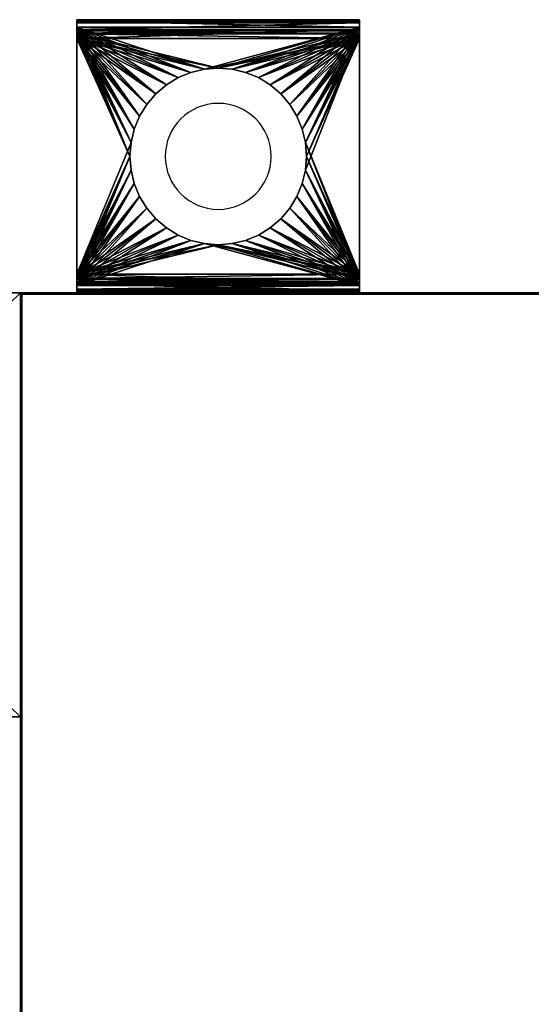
# Model space of a CAD drawing. Extents: x -4.8 to 55.9, y -3 to 25.9.
# Tile 4 of 256: x 0 to 3.6, y 19 to 25.9. Entities that reach past the tile are written whole.
import ezdxf

# ---------------------------------------------------------------- set-up
doc = ezdxf.new("R2010")
doc.units = 0

# ---------------------------------------------------------------- blocks, each defined once
blk = doc.blocks.new('Box-4e3b317a-3061-406a-aae6-c0d175d7398e')
at = {"color": 253, "linetype": 'Continuous', "true_color": 0xa0a0a0, "transparency": 33554687}
mesh = blk.add_polyface(dxfattribs=at)
corners = [(0, 23.99), (38.4, 23.99), (38.4, 24), (0, 24), (0, 23.99, 21), (38.4, 23.99, 21), (38.4, 24, 21), (0, 24, 21)]
mesh.append_faces([[corners[k] for k in face] for face in [(0, 1, 2, 3), (4, 5, 6, 7), (0, 1, 5, 4), (1, 2, 6, 5), (2, 3, 7, 6), (3, 0, 4, 7)]], dxfattribs={"color": 253})
blk = doc.blocks.new('Box-4b1aa97c-1943-42fe-a990-83e08f8499d9')
at = {"color": 253, "linetype": 'Continuous', "true_color": 0xa0a0a0, "transparency": 33554687}
mesh = blk.add_polyface(dxfattribs=at)
corners = [(0, 0), (54, 0), (54, 24), (0, 24), (0, 0, 0.01), (54, 0, 0.01), (54, 24, 0.01), (0, 24, 0.01)]
mesh.append_faces([[corners[k] for k in face] for face in [(0, 1, 2, 3), (4, 5, 6, 7), (0, 1, 5, 4), (1, 2, 6, 5), (2, 3, 7, 6), (3, 0, 4, 7)]], dxfattribs={"color": 253})
blk = doc.blocks.new('Box-41fa85d9-8984-420f-a1dd-9c04ca1a6e4d')
at = {"color": 253, "linetype": 'Continuous', "true_color": 0xa0a0a0, "transparency": 33554687}
mesh = blk.add_polyface(dxfattribs=at)
corners = [(0, 0), (54, 0), (54, 24), (0, 24), (0, 0, 0.01), (54, 0, 0.01), (54, 24, 0.01), (0, 24, 0.01)]
mesh.append_faces([[corners[k] for k in face] for face in [(0, 1, 2, 3), (4, 5, 6, 7), (0, 1, 5, 4), (1, 2, 6, 5), (2, 3, 7, 6), (3, 0, 4, 7)]], dxfattribs={"color": 253})
blk = doc.blocks.new('Box-719c512e-a458-481f-be7c-09d11e2af480')
at = {"color": 253, "linetype": 'Continuous', "true_color": 0xa0a0a0, "transparency": 33554687}
mesh = blk.add_polyface(dxfattribs=at)
corners = [(0, 0), (0.01, 0), (0.01, 24), (0, 24), (0, 0, 21), (0.01, 0, 21), (0.01, 24, 21), (0, 24, 21)]
mesh.append_faces([[corners[k] for k in face] for face in [(0, 1, 2, 3), (4, 5, 6, 7), (0, 1, 5, 4), (1, 2, 6, 5), (2, 3, 7, 6), (3, 0, 4, 7)]], dxfattribs={"color": 253})
blk = doc.blocks.new('ForwardOpening-e61ac777-38fd-4653-bdda-72c1254e43fa')
at = {"linetype": 'Continuous', "transparency": 33554687}
blk.add_blockref('Box-4e3b317a-3061-406a-aae6-c0d175d7398e', (0, 0), dxfattribs=at)
blk = doc.blocks.new('52fd5e41-4134-45d5-866b-706d80a854cd')
at = {"linetype": 'Continuous', "transparency": 33554687}
for name, p in [('ForwardOpening-e61ac777-38fd-4653-bdda-72c1254e43fa', (0, 0)), ('Box-4e3b317a-3061-406a-aae6-c0d175d7398e', (0, 0)), ('Box-4b1aa97c-1943-42fe-a990-83e08f8499d9', (0, 0)), ('Box-41fa85d9-8984-420f-a1dd-9c04ca1a6e4d', (0, 0, 20.99)), ('Box-719c512e-a458-481f-be7c-09d11e2af480', (0, 0))]:
    blk.add_blockref(name, p, dxfattribs=at)
blk = doc.blocks.new('6FD_1_1d0d4f9c-77f7-4611-b9b3-89e8d009a6a3727bad0e-9afb-4c62-b834-0d5599975342')
at = {"color": 0, "linetype": 'BYBLOCK', "lineweight": -2, "transparency": 33554687}
mesh = blk.add_polyface(dxfattribs=at)
corners = [(0, -1, -2.7147), (0, 1, -2.7147), (0.0686, 1, -2.7147), (0.0686, -1, -2.7147)]
mesh.append_faces([[corners[k] for k in face] for face in [(3, 0, 2, 3)]], dxfattribs={"vtx1": -1, "color": 0})
mesh.append_faces([[corners[k] for k in face] for face in [(0, 1, 2, 0)]], dxfattribs={"vtx2": -1, "color": 0})
mesh = blk.add_polyface(dxfattribs=at)
corners = [(0, -1, -2.0335), (0, 1, -2.0335), (0, 1, -2.7147), (0, -1, -2.7147)]
mesh.append_faces([[corners[k] for k in face] for face in [(3, 0, 2, 3)]], dxfattribs={"vtx1": -1, "color": 0})
mesh.append_faces([[corners[k] for k in face] for face in [(0, 1, 2, 0)]], dxfattribs={"vtx2": -1, "color": 0})
mesh = blk.add_polyface(dxfattribs=at)
corners = [(0.0053, -1, -1.9913), (0.0053, 1, -1.9913), (0, 1, -2.0335), (0, -1, -2.0335)]
mesh.append_faces([[corners[k] for k in face] for face in [(3, 0, 2, 3)]], dxfattribs={"vtx1": -1, "color": 0})
mesh.append_faces([[corners[k] for k in face] for face in [(0, 1, 2, 0)]], dxfattribs={"vtx2": -1, "color": 0})
mesh = blk.add_polyface(dxfattribs=at)
corners = [(0, -1, -0.4278), (0, 1, -0.4278), (0.0158, 1, -0.4966), (0.0158, -1, -0.4966)]
mesh.append_faces([[corners[k] for k in face] for face in [(3, 0, 2, 3)]], dxfattribs={"vtx1": -1, "color": 0})
mesh.append_faces([[corners[k] for k in face] for face in [(0, 1, 2, 0)]], dxfattribs={"vtx2": -1, "color": 0})
mesh = blk.add_polyface(dxfattribs=at)
corners = [(0, -1), (0, 1), (0, 1, -0.4278), (0, -1, -0.4278)]
mesh.append_faces([[corners[k] for k in face] for face in [(3, 0, 2, 3)]], dxfattribs={"vtx1": -1, "color": 0})
mesh.append_faces([[corners[k] for k in face] for face in [(0, 1, 2, 0)]], dxfattribs={"vtx2": -1, "color": 0})
mesh = blk.add_polyface(dxfattribs=at)
corners = [(0.0686, -1), (0.0686, 1), (0, 1), (0, -1)]
mesh.append_faces([[corners[k] for k in face] for face in [(3, 0, 2, 3)]], dxfattribs={"vtx1": -1, "color": 0})
mesh.append_faces([[corners[k] for k in face] for face in [(0, 1, 2, 0)]], dxfattribs={"vtx2": -1, "color": 0})
mesh = blk.add_polyface(dxfattribs=at)
corners = [(0.0686, 1, -2.0335), (0.0686, 1, -2.7147), (0, 1, -2.7147), (0, 1, -2.0335), (0.0053, 1, -1.9913), (0.0264, 1, -1.9541), (0.0527, 1, -1.9278), (0.0791, 1, -1.9966), (0.0952, 1, -1.986), (1.8, 1, -0.5651), (0.1321, 1, -0.5651), (0.1321, 1, -0.4913), (1.8, 1, -0.4913), (1.8633, 1, -0.5071), (1.8316, 1, -0.5704), (1.911, 1, -0.5546), (1.8527, 1, -0.5915), (1.9321, 1, -0.6179), (1.8633, 1, -0.6232), (1.8369, 1, -0.6762), (1.9215, 1, -0.6867), (1.8791, 1, -0.7342), (0.0633, 1, -0.544), (0.1005, 1, -0.486), (0.0791, 1, -0.4596), (0.0686, 1, -0.4278), (0.0158, 1, -0.4966), (0, 1, -0.4278), (0, 1), (0.0686, 1)]
mesh.append_faces([[corners[k] for k in face] for face in [(0, 2, 3, 0), (0, 3, 4, 0), (0, 4, 5, 0), (0, 5, 6, 0), (6, 7, 0, 6), (6, 8, 7, 6), (9, 11, 12, 9), (12, 14, 9, 12), (13, 16, 14, 13), (15, 18, 16, 15), (17, 19, 18, 17), (19, 17, 20, 19), (19, 20, 21, 19), (21, 6, 19, 21), (10, 23, 11, 10), (22, 24, 23, 22), (22, 25, 24, 22), (25, 22, 26, 25), (25, 26, 27, 25), (27, 29, 25, 27)]], dxfattribs={"vtx0": -1, "vtx2": -1, "color": 0})
mesh.append_faces([[corners[k] for k in face] for face in [(9, 10, 11, 9), (12, 13, 14, 12), (13, 15, 16, 13), (15, 17, 18, 15), (21, 8, 6, 21), (10, 22, 23, 10)]], dxfattribs={"vtx1": -1, "vtx2": -1, "color": 0})
mesh.append_faces([[corners[k] for k in face] for face in [(0, 1, 2, 0), (27, 28, 29, 27)]], dxfattribs={"vtx2": -1, "color": 0})
mesh = blk.add_polyface(dxfattribs=at)
corners = [(0.0264, -1, -1.9541), (0.0264, 1, -1.9541), (0.0053, 1, -1.9913), (0.0053, -1, -1.9913)]
mesh.append_faces([[corners[k] for k in face] for face in [(3, 0, 2, 3)]], dxfattribs={"vtx1": -1, "color": 0})
mesh.append_faces([[corners[k] for k in face] for face in [(0, 1, 2, 0)]], dxfattribs={"vtx2": -1, "color": 0})
mesh = blk.add_polyface(dxfattribs=at)
corners = [(0.0158, -1, -0.4966), (0.0158, 1, -0.4966), (0.0633, 1, -0.544), (0.0633, -1, -0.544)]
mesh.append_faces([[corners[k] for k in face] for face in [(3, 0, 2, 3)]], dxfattribs={"vtx1": -1, "color": 0})
mesh.append_faces([[corners[k] for k in face] for face in [(0, 1, 2, 0)]], dxfattribs={"vtx2": -1, "color": 0})
mesh = blk.add_polyface(dxfattribs=at)
corners = [(0.0527, -1, -1.9278), (0.0527, 1, -1.9278), (0.0264, 1, -1.9541), (0.0264, -1, -1.9541)]
mesh.append_faces([[corners[k] for k in face] for face in [(3, 0, 2, 3)]], dxfattribs={"vtx1": -1, "color": 0})
mesh.append_faces([[corners[k] for k in face] for face in [(0, 1, 2, 0)]], dxfattribs={"vtx2": -1, "color": 0})
mesh = blk.add_polyface(dxfattribs=at)
corners = [(1.8369, -1, -0.6762), (1.5825, -0.0978, -0.8546), (1.5596, -0.1931, -0.8707), (1.5221, -0.2837, -0.897), (1.4708, -0.3674, -0.9329), (1.4072, -0.4419, -0.9776), (1.3326, -0.5056, -1.0299), (1.249, -0.5569, -1.0886), (1.1583, -0.5944, -1.1522), (1.063, -0.6173, -1.2191), (0.9652, -0.625, -1.2877), (0.8674, -0.6173, -1.3562), (0.0527, -1, -1.9278), (0.7721, -0.5944, -1.4231), (0.6815, -0.5569, -1.4867), (0.5978, -0.5056, -1.5454), (0.5233, -0.4419, -1.5977), (0.4596, -0.3674, -1.6424), (0.4083, -0.2837, -1.6783), (0.3708, -0.1931, -1.7046), (0.3479, -0.0978, -1.7207), (0.3402, 0, -1.7261), (0.3479, 0.0978, -1.7207), (0.0527, 1, -1.9278), (0.3708, 0.1931, -1.7046), (0.4083, 0.2837, -1.6783), (0.4596, 0.3674, -1.6424), (0.5233, 0.4419, -1.5977), (0.5978, 0.5056, -1.5454), (0.6815, 0.5569, -1.4867), (0.7721, 0.5944, -1.4231), (0.8674, 0.6173, -1.3562), (0.9652, 0.625, -1.2877), (1.8369, 1, -0.6762), (1.063, 0.6173, -1.2191), (1.1583, 0.5944, -1.1522), (1.249, 0.5569, -1.0886), (1.3326, 0.5056, -1.0299), (1.4072, 0.4419, -0.9776), (1.4708, 0.3674, -0.9329), (1.5221, 0.2837, -0.897), (1.5596, 0.1931, -0.8707), (1.5825, 0.0978, -0.8546), (1.5902, 0, -0.8492)]
mesh.append_faces([[corners[k] for k in face] for face in [(0, 1, 2, 0), (11, 12, 0, 11), (22, 23, 12, 22), (32, 33, 23, 32), (43, 0, 33, 43)]], dxfattribs={"vtx0": -1, "vtx2": -1, "color": 0})
mesh.append_faces([[corners[k] for k in face] for face in [(2, 3, 0, 2), (3, 4, 0, 3), (4, 5, 0, 4), (5, 6, 0, 5), (6, 7, 0, 6), (7, 8, 0, 7), (8, 9, 0, 8), (9, 10, 0, 9), (10, 11, 0, 10), (11, 13, 12, 11), (13, 14, 12, 13), (14, 15, 12, 14), (15, 16, 12, 15), (16, 17, 12, 16), (17, 18, 12, 17), (18, 19, 12, 18), (19, 20, 12, 19), (20, 21, 12, 20), (21, 22, 12, 21), (22, 24, 23, 22), (24, 25, 23, 24), (25, 26, 23, 25), (26, 27, 23, 26), (27, 28, 23, 27), (28, 29, 23, 28), (29, 30, 23, 29), (30, 31, 23, 30), (31, 32, 23, 31), (32, 34, 33, 32), (34, 35, 33, 34), (35, 36, 33, 35), (36, 37, 33, 36), (37, 38, 33, 37), (38, 39, 33, 38), (39, 40, 33, 39), (40, 41, 33, 40), (41, 42, 33, 41), (42, 43, 33, 42), (43, 1, 0, 43)]], dxfattribs={"vtx1": -1, "vtx2": -1, "color": 0})
mesh = blk.add_polyface(dxfattribs=at)
corners = [(0.0633, -1, -0.544), (0.0633, 1, -0.544), (0.1321, 1, -0.5651), (0.1321, -1, -0.5651)]
mesh.append_faces([[corners[k] for k in face] for face in [(3, 0, 2, 3)]], dxfattribs={"vtx1": -1, "color": 0})
mesh.append_faces([[corners[k] for k in face] for face in [(0, 1, 2, 0)]], dxfattribs={"vtx2": -1, "color": 0})
mesh = blk.add_polyface(dxfattribs=at)
corners = [(0.0686, -1, -0.4278), (0.0686, 1, -0.4278), (0.0686, 1), (0.0686, -1)]
mesh.append_faces([[corners[k] for k in face] for face in [(3, 0, 2, 3)]], dxfattribs={"vtx1": -1, "color": 0})
mesh.append_faces([[corners[k] for k in face] for face in [(0, 1, 2, 0)]], dxfattribs={"vtx2": -1, "color": 0})
mesh = blk.add_polyface(dxfattribs=at)
corners = [(0.0791, -1, -0.4596), (0.0791, 1, -0.4596), (0.0686, 1, -0.4278), (0.0686, -1, -0.4278)]
mesh.append_faces([[corners[k] for k in face] for face in [(3, 0, 2, 3)]], dxfattribs={"vtx1": -1, "color": 0})
mesh.append_faces([[corners[k] for k in face] for face in [(0, 1, 2, 0)]], dxfattribs={"vtx2": -1, "color": 0})
mesh = blk.add_polyface(dxfattribs=at)
corners = [(0.0686, -1, -2.0335), (0.0686, 1, -2.0335), (0.0791, 1, -1.9966), (0.0791, -1, -1.9966)]
mesh.append_faces([[corners[k] for k in face] for face in [(3, 0, 2, 3)]], dxfattribs={"vtx1": -1, "color": 0})
mesh.append_faces([[corners[k] for k in face] for face in [(0, 1, 2, 0)]], dxfattribs={"vtx2": -1, "color": 0})
mesh = blk.add_polyface(dxfattribs=at)
corners = [(0.0686, -1, -2.7147), (0.0686, 1, -2.7147), (0.0686, 1, -2.0335), (0.0686, -1, -2.0335)]
mesh.append_faces([[corners[k] for k in face] for face in [(3, 0, 2, 3)]], dxfattribs={"vtx1": -1, "color": 0})
mesh.append_faces([[corners[k] for k in face] for face in [(0, 1, 2, 0)]], dxfattribs={"vtx2": -1, "color": 0})
mesh = blk.add_polyface(dxfattribs=at)
corners = [(0.1005, -1, -0.486), (0.1005, 1, -0.486), (0.0791, 1, -0.4596), (0.0791, -1, -0.4596)]
mesh.append_faces([[corners[k] for k in face] for face in [(3, 0, 2, 3)]], dxfattribs={"vtx1": -1, "color": 0})
mesh.append_faces([[corners[k] for k in face] for face in [(0, 1, 2, 0)]], dxfattribs={"vtx2": -1, "color": 0})
mesh = blk.add_polyface(dxfattribs=at)
corners = [(0.0791, -1, -1.9966), (0.0791, 1, -1.9966), (0.0952, 1, -1.986), (0.0952, -1, -1.986)]
mesh.append_faces([[corners[k] for k in face] for face in [(3, 0, 2, 3)]], dxfattribs={"vtx1": -1, "color": 0})
mesh.append_faces([[corners[k] for k in face] for face in [(0, 1, 2, 0)]], dxfattribs={"vtx2": -1, "color": 0})
mesh = blk.add_polyface(dxfattribs=at)
corners = [(1.8791, 1, -0.7342), (1.5825, 0.0978, -0.9423), (1.5596, 0.1931, -0.9584), (1.5221, 0.2837, -0.9847), (1.4708, 0.3674, -1.0207), (1.4072, 0.4419, -1.0654), (1.3326, 0.5056, -1.1177), (1.249, 0.5569, -1.1764), (1.1583, 0.5944, -1.24), (1.063, 0.6173, -1.3069), (0.9652, 0.625, -1.3755), (0.0952, 1, -1.986), (0.8674, 0.6173, -1.4441), (0.7721, 0.5944, -1.511), (0.6815, 0.5569, -1.5746), (0.5978, 0.5056, -1.6333), (0.5233, 0.4419, -1.6856), (0.4596, 0.3674, -1.7303), (0.4083, 0.2837, -1.7663), (0.3708, 0.1931, -1.7926), (0.3479, 0.0978, -1.8087), (0.3402, 0, -1.8141), (0.0952, -1, -1.986), (0.3479, -0.0978, -1.8087), (0.3708, -0.1931, -1.7926), (0.4083, -0.2837, -1.7663), (0.4596, -0.3674, -1.7303), (0.5233, -0.4419, -1.6856), (0.5978, -0.5056, -1.6333), (0.6815, -0.5569, -1.5746), (0.7721, -0.5944, -1.511), (0.8674, -0.6173, -1.4441), (0.9652, -0.625, -1.3755), (1.063, -0.6173, -1.3069), (1.8791, -1, -0.7342), (1.1583, -0.5944, -1.24), (1.249, -0.5569, -1.1764), (1.3326, -0.5056, -1.1177), (1.4072, -0.4419, -1.0654), (1.4708, -0.3674, -1.0207), (1.5221, -0.2837, -0.9847), (1.5596, -0.1931, -0.9584), (1.5825, -0.0978, -0.9423), (1.5902, 0, -0.9369)]
mesh.append_faces([[corners[k] for k in face] for face in [(0, 1, 2, 0), (10, 11, 0, 10), (21, 22, 11, 21), (33, 34, 22, 33), (1, 0, 34, 1)]], dxfattribs={"vtx0": -1, "vtx2": -1, "color": 0})
mesh.append_faces([[corners[k] for k in face] for face in [(2, 3, 0, 2), (3, 4, 0, 3), (4, 5, 0, 4), (5, 6, 0, 5), (6, 7, 0, 6), (7, 8, 0, 7), (8, 9, 0, 8), (9, 10, 0, 9), (10, 12, 11, 10), (12, 13, 11, 12), (13, 14, 11, 13), (14, 15, 11, 14), (15, 16, 11, 15), (16, 17, 11, 16), (17, 18, 11, 17), (18, 19, 11, 18), (19, 20, 11, 19), (20, 21, 11, 20), (21, 23, 22, 21), (23, 24, 22, 23), (24, 25, 22, 24), (25, 26, 22, 25), (26, 27, 22, 26), (27, 28, 22, 27), (28, 29, 22, 28), (29, 30, 22, 29), (30, 31, 22, 30), (31, 32, 22, 31), (32, 33, 22, 32), (33, 35, 34, 33), (35, 36, 34, 35), (36, 37, 34, 36), (37, 38, 34, 37), (38, 39, 34, 38), (39, 40, 34, 39), (40, 41, 34, 40), (41, 42, 34, 41), (42, 43, 34, 42), (43, 1, 34, 43)]], dxfattribs={"vtx1": -1, "vtx2": -1, "color": 0})
mesh = blk.add_polyface(dxfattribs=at)
corners = [(0.1321, -1, -0.4913), (0.1321, 1, -0.4913), (0.1005, 1, -0.486), (0.1005, -1, -0.486)]
mesh.append_faces([[corners[k] for k in face] for face in [(3, 0, 2, 3)]], dxfattribs={"vtx1": -1, "color": 0})
mesh.append_faces([[corners[k] for k in face] for face in [(0, 1, 2, 0)]], dxfattribs={"vtx2": -1, "color": 0})
mesh = blk.add_polyface(dxfattribs=at)
corners = [(1.8, -1, -0.4913), (1.5825, -0.0978, -0.4913), (1.5596, -0.1931, -0.4913), (1.5221, -0.2837, -0.4913), (1.4708, -0.3674, -0.4913), (1.4072, -0.4419, -0.4913), (1.3326, -0.5056, -0.4913), (1.249, -0.5569, -0.4913), (1.1583, -0.5944, -0.4913), (1.063, -0.6173, -0.4913), (0.9652, -0.625, -0.4913), (0.1321, -1, -0.4913), (0.8674, -0.6173, -0.4913), (0.7721, -0.5944, -0.4913), (0.6815, -0.5569, -0.4913), (0.5978, -0.5056, -0.4913), (0.5233, -0.4419, -0.4913), (0.4596, -0.3674, -0.4913), (0.4083, -0.2837, -0.4913), (0.3708, -0.1931, -0.4913), (0.3479, -0.0978, -0.4913), (0.3402, 0, -0.4913), (0.3479, 0.0978, -0.4913), (0.1321, 1, -0.4913), (0.3708, 0.1931, -0.4913), (0.4083, 0.2837, -0.4913), (0.4596, 0.3674, -0.4913), (0.5233, 0.4419, -0.4913), (0.5978, 0.5056, -0.4913), (0.6815, 0.5569, -0.4913), (0.7721, 0.5944, -0.4913), (0.8674, 0.6173, -0.4913), (0.9652, 0.625, -0.4913), (1.063, 0.6173, -0.4913), (1.8, 1, -0.4913), (1.1583, 0.5944, -0.4913), (1.249, 0.5569, -0.4913), (1.3326, 0.5056, -0.4913), (1.4072, 0.4419, -0.4913), (1.4708, 0.3674, -0.4913), (1.5221, 0.2837, -0.4913), (1.5596, 0.1931, -0.4913), (1.5825, 0.0978, -0.4913), (1.5902, 0, -0.4913)]
mesh.append_faces([[corners[k] for k in face] for face in [(0, 1, 2, 0), (10, 11, 0, 10), (22, 23, 11, 22), (33, 34, 23, 33), (43, 0, 34, 43)]], dxfattribs={"vtx0": -1, "vtx2": -1, "color": 0})
mesh.append_faces([[corners[k] for k in face] for face in [(2, 3, 0, 2), (3, 4, 0, 3), (4, 5, 0, 4), (5, 6, 0, 5), (6, 7, 0, 6), (7, 8, 0, 7), (8, 9, 0, 8), (9, 10, 0, 9), (10, 12, 11, 10), (12, 13, 11, 12), (13, 14, 11, 13), (14, 15, 11, 14), (15, 16, 11, 15), (16, 17, 11, 16), (17, 18, 11, 17), (18, 19, 11, 18), (19, 20, 11, 19), (20, 21, 11, 20), (21, 22, 11, 21), (22, 24, 23, 22), (24, 25, 23, 24), (25, 26, 23, 25), (26, 27, 23, 26), (27, 28, 23, 27), (28, 29, 23, 28), (29, 30, 23, 29), (30, 31, 23, 30), (31, 32, 23, 31), (32, 33, 23, 32), (33, 35, 34, 33), (35, 36, 34, 35), (36, 37, 34, 36), (37, 38, 34, 37), (38, 39, 34, 38), (39, 40, 34, 39), (40, 41, 34, 40), (41, 42, 34, 41), (42, 43, 34, 42), (43, 1, 0, 43)]], dxfattribs={"vtx1": -1, "vtx2": -1, "color": 0})
mesh = blk.add_polyface(dxfattribs=at)
corners = [(1.8, 1, -0.5651), (1.5825, 0.0978, -0.5651), (1.5596, 0.1931, -0.5651), (1.5221, 0.2837, -0.5651), (1.4708, 0.3674, -0.5651), (1.4072, 0.4419, -0.5651), (1.3326, 0.5056, -0.5651), (1.249, 0.5569, -0.5651), (1.1583, 0.5944, -0.5651), (1.063, 0.6173, -0.5651), (0.9652, 0.625, -0.5651), (0.1321, 1, -0.5651), (0.8674, 0.6173, -0.5651), (0.7721, 0.5944, -0.5651), (0.6815, 0.5569, -0.5651), (0.5978, 0.5056, -0.5651), (0.5233, 0.4419, -0.5651), (0.4596, 0.3674, -0.5651), (0.4083, 0.2837, -0.5651), (0.3708, 0.1931, -0.5651), (0.3479, 0.0978, -0.5651), (0.3402, 0, -0.5651), (0.1321, -1, -0.5651), (0.3479, -0.0978, -0.5651), (0.3708, -0.1931, -0.5651), (0.4083, -0.2837, -0.5651), (0.4596, -0.3674, -0.5651), (0.5233, -0.4419, -0.5651), (0.5978, -0.5056, -0.5651), (0.6815, -0.5569, -0.5651), (0.7721, -0.5944, -0.5651), (0.8674, -0.6173, -0.5651), (0.9652, -0.625, -0.5651), (1.063, -0.6173, -0.5651), (1.8, -1, -0.5651), (1.1583, -0.5944, -0.5651), (1.249, -0.5569, -0.5651), (1.3326, -0.5056, -0.5651), (1.4072, -0.4419, -0.5651), (1.4708, -0.3674, -0.5651), (1.5221, -0.2837, -0.5651), (1.5596, -0.1931, -0.5651), (1.5825, -0.0978, -0.5651), (1.5902, 0, -0.5651)]
mesh.append_faces([[corners[k] for k in face] for face in [(0, 1, 2, 0), (10, 11, 0, 10), (21, 22, 11, 21), (33, 34, 22, 33), (1, 0, 34, 1)]], dxfattribs={"vtx0": -1, "vtx2": -1, "color": 0})
mesh.append_faces([[corners[k] for k in face] for face in [(2, 3, 0, 2), (3, 4, 0, 3), (4, 5, 0, 4), (5, 6, 0, 5), (6, 7, 0, 6), (7, 8, 0, 7), (8, 9, 0, 8), (9, 10, 0, 9), (10, 12, 11, 10), (12, 13, 11, 12), (13, 14, 11, 13), (14, 15, 11, 14), (15, 16, 11, 15), (16, 17, 11, 16), (17, 18, 11, 17), (18, 19, 11, 18), (19, 20, 11, 19), (20, 21, 11, 20), (21, 23, 22, 21), (23, 24, 22, 23), (24, 25, 22, 24), (25, 26, 22, 25), (26, 27, 22, 26), (27, 28, 22, 27), (28, 29, 22, 28), (29, 30, 22, 29), (30, 31, 22, 30), (31, 32, 22, 31), (32, 33, 22, 32), (33, 35, 34, 33), (35, 36, 34, 35), (36, 37, 34, 36), (37, 38, 34, 37), (38, 39, 34, 38), (39, 40, 34, 39), (40, 41, 34, 40), (41, 42, 34, 41), (42, 43, 34, 42), (43, 1, 34, 43)]], dxfattribs={"vtx1": -1, "vtx2": -1, "color": 0})
mesh = blk.add_polyface(dxfattribs=at)
corners = [(1.8633, -1, -0.5071), (1.8633, 1, -0.5071), (1.8, 1, -0.4913), (1.8, -1, -0.4913)]
mesh.append_faces([[corners[k] for k in face] for face in [(3, 0, 2, 3)]], dxfattribs={"vtx1": -1, "color": 0})
mesh.append_faces([[corners[k] for k in face] for face in [(0, 1, 2, 0)]], dxfattribs={"vtx2": -1, "color": 0})
mesh = blk.add_polyface(dxfattribs=at)
corners = [(1.8, -1, -0.5651), (1.8, 1, -0.5651), (1.8316, 1, -0.5704), (1.8316, -1, -0.5704)]
mesh.append_faces([[corners[k] for k in face] for face in [(3, 0, 2, 3)]], dxfattribs={"vtx1": -1, "color": 0})
mesh.append_faces([[corners[k] for k in face] for face in [(0, 1, 2, 0)]], dxfattribs={"vtx2": -1, "color": 0})
mesh = blk.add_polyface(dxfattribs=at)
corners = [(1.8316, -1, -0.5704), (1.8316, 1, -0.5704), (1.8527, 1, -0.5915), (1.8527, -1, -0.5915)]
mesh.append_faces([[corners[k] for k in face] for face in [(3, 0, 2, 3)]], dxfattribs={"vtx1": -1, "color": 0})
mesh.append_faces([[corners[k] for k in face] for face in [(0, 1, 2, 0)]], dxfattribs={"vtx2": -1, "color": 0})
mesh = blk.add_polyface(dxfattribs=at)
corners = [(1.8633, -1, -0.6232), (1.8633, 1, -0.6232), (1.8369, 1, -0.6762), (1.8369, -1, -0.6762)]
mesh.append_faces([[corners[k] for k in face] for face in [(3, 0, 2, 3)]], dxfattribs={"vtx1": -1, "color": 0})
mesh.append_faces([[corners[k] for k in face] for face in [(0, 1, 2, 0)]], dxfattribs={"vtx2": -1, "color": 0})
mesh = blk.add_polyface(dxfattribs=at)
corners = [(1.8527, -1, -0.5915), (1.8527, 1, -0.5915), (1.8633, 1, -0.6232), (1.8633, -1, -0.6232)]
mesh.append_faces([[corners[k] for k in face] for face in [(3, 0, 2, 3)]], dxfattribs={"vtx1": -1, "color": 0})
mesh.append_faces([[corners[k] for k in face] for face in [(0, 1, 2, 0)]], dxfattribs={"vtx2": -1, "color": 0})
mesh = blk.add_polyface(dxfattribs=at)
corners = [(1.911, -1, -0.5546), (1.911, 1, -0.5546), (1.8633, 1, -0.5071), (1.8633, -1, -0.5071)]
mesh.append_faces([[corners[k] for k in face] for face in [(3, 0, 2, 3)]], dxfattribs={"vtx1": -1, "color": 0})
mesh.append_faces([[corners[k] for k in face] for face in [(0, 1, 2, 0)]], dxfattribs={"vtx2": -1, "color": 0})
mesh = blk.add_polyface(dxfattribs=at)
corners = [(1.8791, -1, -0.7342), (1.8791, 1, -0.7342), (1.9215, 1, -0.6867), (1.9215, -1, -0.6867)]
mesh.append_faces([[corners[k] for k in face] for face in [(3, 0, 2, 3)]], dxfattribs={"vtx1": -1, "color": 0})
mesh.append_faces([[corners[k] for k in face] for face in [(0, 1, 2, 0)]], dxfattribs={"vtx2": -1, "color": 0})
mesh = blk.add_polyface(dxfattribs=at)
corners = [(1.9321, -1, -0.6179), (1.9321, 1, -0.6179), (1.911, 1, -0.5546), (1.911, -1, -0.5546)]
mesh.append_faces([[corners[k] for k in face] for face in [(3, 0, 2, 3)]], dxfattribs={"vtx1": -1, "color": 0})
mesh.append_faces([[corners[k] for k in face] for face in [(0, 1, 2, 0)]], dxfattribs={"vtx2": -1, "color": 0})
mesh = blk.add_polyface(dxfattribs=at)
corners = [(1.9215, -1, -0.6867), (1.9215, 1, -0.6867), (1.9321, 1, -0.6179), (1.9321, -1, -0.6179)]
mesh.append_faces([[corners[k] for k in face] for face in [(3, 0, 2, 3)]], dxfattribs={"vtx1": -1, "color": 0})
mesh.append_faces([[corners[k] for k in face] for face in [(0, 1, 2, 0)]], dxfattribs={"vtx2": -1, "color": 0})
mesh = blk.add_polyface(dxfattribs=at)
corners = [(1.5902, 0, -0.5651), (1.5902, 0, -0.4913), (1.5825, 0.0978, -0.4913), (1.5825, 0.0978, -0.5651), (1.5596, 0.1931, -0.4913), (1.5596, 0.1931, -0.5651), (1.5221, 0.2837, -0.4913), (1.5221, 0.2837, -0.5651), (1.4708, 0.3674, -0.4913), (1.4708, 0.3674, -0.5651), (1.4072, 0.4419, -0.4913), (1.4072, 0.4419, -0.5651), (1.3326, 0.5056, -0.4913), (1.3326, 0.5056, -0.5651), (1.249, 0.5569, -0.4913), (1.249, 0.5569, -0.5651), (1.1583, 0.5944, -0.4913), (1.1583, 0.5944, -0.5651), (1.063, 0.6173, -0.4913), (1.063, 0.6173, -0.5651), (0.9652, 0.625, -0.4913), (0.9652, 0.625, -0.5651), (0.8674, 0.6173, -0.4913), (0.8674, 0.6173, -0.5651), (0.7721, 0.5944, -0.4913), (0.7721, 0.5944, -0.5651), (0.6815, 0.5569, -0.4913), (0.6815, 0.5569, -0.5651), (0.5978, 0.5056, -0.4913), (0.5978, 0.5056, -0.5651), (0.5233, 0.4419, -0.4913), (0.5233, 0.4419, -0.5651), (0.4596, 0.3674, -0.4913), (0.4596, 0.3674, -0.5651), (0.4083, 0.2837, -0.4913), (0.4083, 0.2837, -0.5651), (0.3708, 0.1931, -0.4913), (0.3708, 0.1931, -0.5651), (0.3479, 0.0978, -0.4913), (0.3479, 0.0978, -0.5651), (0.3708, -0.1931, -0.4913), (0.3708, -0.1931, -0.5651), (0.3479, -0.0978, -0.5651), (0.3479, -0.0978, -0.4913), (0.3402, 0, -0.5651), (0.3402, 0, -0.4913), (0.4083, -0.2837, -0.4913), (0.4083, -0.2837, -0.5651), (0.4596, -0.3674, -0.4913), (0.4596, -0.3674, -0.5651), (0.5233, -0.4419, -0.4913), (0.5233, -0.4419, -0.5651), (0.5978, -0.5056, -0.4913), (0.5978, -0.5056, -0.5651), (0.6815, -0.5569, -0.4913), (0.6815, -0.5569, -0.5651), (0.7721, -0.5944, -0.4913), (0.7721, -0.5944, -0.5651), (0.8674, -0.6173, -0.4913), (0.8674, -0.6173, -0.5651), (0.9652, -0.625, -0.4913), (0.9652, -0.625, -0.5651), (1.063, -0.6173, -0.4913), (1.063, -0.6173, -0.5651), (1.1583, -0.5944, -0.4913), (1.1583, -0.5944, -0.5651), (1.249, -0.5569, -0.4913), (1.249, -0.5569, -0.5651), (1.3326, -0.5056, -0.4913), (1.3326, -0.5056, -0.5651), (1.4072, -0.4419, -0.4913), (1.4072, -0.4419, -0.5651), (1.4708, -0.3674, -0.4913), (1.4708, -0.3674, -0.5651), (1.5221, -0.2837, -0.4913), (1.5221, -0.2837, -0.5651), (1.5596, -0.1931, -0.4913), (1.5596, -0.1931, -0.5651), (1.5825, -0.0978, -0.4913), (1.5825, -0.0978, -0.5651), (1.5902, 0, -0.4913), (1.5902, 0, -0.5651)]
mesh.append_faces([[corners[k] for k in face] for face in [(3, 0, 2, 3), (2, 4, 3, 2), (7, 5, 6, 7), (9, 7, 8, 9), (8, 10, 9, 8), (13, 11, 12, 13), (12, 14, 13, 12), (17, 15, 16, 17), (19, 17, 18, 19), (18, 20, 19, 18), (23, 21, 22, 23), (22, 24, 23, 22), (27, 25, 26, 27), (29, 27, 28, 29), (28, 30, 29, 28), (33, 31, 32, 33), (32, 34, 33, 32), (37, 35, 36, 37), (39, 37, 38, 39), (43, 40, 42, 43), (42, 44, 43, 42), (44, 39, 45, 44), (47, 41, 46, 47), (49, 47, 48, 49), (48, 50, 49, 48), (53, 51, 52, 53), (52, 54, 53, 52), (57, 55, 56, 57), (59, 57, 58, 59), (58, 60, 59, 58), (63, 61, 62, 63), (62, 64, 63, 62), (67, 65, 66, 67), (69, 67, 68, 69), (68, 70, 69, 68), (73, 71, 72, 73), (72, 74, 73, 72), (77, 75, 76, 77), (79, 77, 78, 79), (78, 80, 79, 78)]], dxfattribs={"vtx1": -1, "color": 0})
mesh.append_faces([[corners[k] for k in face] for face in [(0, 1, 2, 0), (4, 5, 3, 4), (5, 4, 6, 5), (7, 6, 8, 7), (10, 11, 9, 10), (11, 10, 12, 11), (14, 15, 13, 14), (15, 14, 16, 15), (17, 16, 18, 17), (20, 21, 19, 20), (21, 20, 22, 21), (24, 25, 23, 24), (25, 24, 26, 25), (27, 26, 28, 27), (30, 31, 29, 30), (31, 30, 32, 31), (34, 35, 33, 34), (35, 34, 36, 35), (37, 36, 38, 37), (40, 41, 42, 40), (44, 45, 43, 44), (39, 38, 45, 39), (41, 40, 46, 41), (47, 46, 48, 47), (50, 51, 49, 50), (51, 50, 52, 51), (54, 55, 53, 54), (55, 54, 56, 55), (57, 56, 58, 57), (60, 61, 59, 60), (61, 60, 62, 61), (64, 65, 63, 64), (65, 64, 66, 65), (67, 66, 68, 67), (70, 71, 69, 70), (71, 70, 72, 71), (74, 75, 73, 74), (75, 74, 76, 75), (77, 76, 78, 77), (80, 81, 79, 80)]], dxfattribs={"vtx2": -1, "color": 0})
mesh = blk.add_polyface(dxfattribs=at)
corners = [(1.5596, 0.1931, -0.8707), (1.5596, 0.1931, -0.9584), (1.5825, 0.0978, -0.9423), (1.5825, 0.0978, -0.8546), (1.5902, 0, -0.9369), (1.5902, 0, -0.8492), (1.5221, 0.2837, -0.897), (1.5221, 0.2837, -0.9847), (1.4708, 0.3674, -0.9329), (1.4708, 0.3674, -1.0207), (1.4072, 0.4419, -0.9776), (1.4072, 0.4419, -1.0654), (1.3326, 0.5056, -1.0299), (1.3326, 0.5056, -1.1177), (1.249, 0.5569, -1.0886), (1.249, 0.5569, -1.1764), (1.1583, 0.5944, -1.1522), (1.1583, 0.5944, -1.24), (1.063, 0.6173, -1.2191), (1.063, 0.6173, -1.3069), (0.9652, 0.625, -1.2877), (0.9652, 0.625, -1.3755), (0.8674, 0.6173, -1.3562), (0.8674, 0.6173, -1.4441), (0.7721, 0.5944, -1.4231), (0.7721, 0.5944, -1.511), (0.6815, 0.5569, -1.4867), (0.6815, 0.5569, -1.5746), (0.5978, 0.5056, -1.5454), (0.5978, 0.5056, -1.6333), (0.5233, 0.4419, -1.5977), (0.5233, 0.4419, -1.6856), (0.4596, 0.3674, -1.6424), (0.4596, 0.3674, -1.7303), (0.4083, 0.2837, -1.6783), (0.4083, 0.2837, -1.7663), (0.3708, 0.1931, -1.7046), (0.3708, 0.1931, -1.7926), (0.3479, 0.0978, -1.7207), (0.3479, 0.0978, -1.8087), (0.3402, 0, -1.7261), (0.3402, 0, -1.8141), (0.3479, -0.0978, -1.7207), (0.3479, -0.0978, -1.8087), (0.3708, -0.1931, -1.7046), (0.3708, -0.1931, -1.7926), (0.4083, -0.2837, -1.6783), (0.4083, -0.2837, -1.7663), (0.4596, -0.3674, -1.6424), (0.4596, -0.3674, -1.7303), (0.5233, -0.4419, -1.5977), (0.5233, -0.4419, -1.6856), (0.5978, -0.5056, -1.5454), (0.5978, -0.5056, -1.6333), (0.6815, -0.5569, -1.4867), (0.6815, -0.5569, -1.5746), (0.7721, -0.5944, -1.4231), (0.7721, -0.5944, -1.511), (0.8674, -0.6173, -1.3562), (0.8674, -0.6173, -1.4441), (0.9652, -0.625, -1.2877), (0.9652, -0.625, -1.3755), (1.063, -0.6173, -1.2191), (1.063, -0.6173, -1.3069), (1.1583, -0.5944, -1.1522), (1.1583, -0.5944, -1.24), (1.249, -0.5569, -1.0886), (1.249, -0.5569, -1.1764), (1.3326, -0.5056, -1.0299), (1.3326, -0.5056, -1.1177), (1.4072, -0.4419, -0.9776), (1.4072, -0.4419, -1.0654), (1.4708, -0.3674, -0.9329), (1.4708, -0.3674, -1.0207), (1.5221, -0.2837, -0.897), (1.5221, -0.2837, -0.9847), (1.5596, -0.1931, -0.8707), (1.5596, -0.1931, -0.9584), (1.5902, 0, -0.8492), (1.5902, 0, -0.9369), (1.5825, -0.0978, -0.9423), (1.5825, -0.0978, -0.8546)]
mesh.append_faces([[corners[k] for k in face] for face in [(3, 0, 2, 3), (2, 4, 3, 2), (7, 1, 6, 7), (9, 7, 8, 9), (8, 10, 9, 8), (13, 11, 12, 13), (12, 14, 13, 12), (17, 15, 16, 17), (19, 17, 18, 19), (18, 20, 19, 18), (23, 21, 22, 23), (22, 24, 23, 22), (27, 25, 26, 27), (29, 27, 28, 29), (28, 30, 29, 28), (33, 31, 32, 33), (32, 34, 33, 32), (37, 35, 36, 37), (39, 37, 38, 39), (41, 39, 40, 41), (40, 42, 41, 40), (42, 44, 43, 42), (47, 45, 46, 47), (49, 47, 48, 49), (48, 50, 49, 48), (53, 51, 52, 53), (52, 54, 53, 52), (57, 55, 56, 57), (59, 57, 58, 59), (58, 60, 59, 58), (63, 61, 62, 63), (62, 64, 63, 62), (67, 65, 66, 67), (69, 67, 68, 69), (68, 70, 69, 68), (73, 71, 72, 73), (72, 74, 73, 72), (77, 75, 76, 77), (81, 78, 80, 81), (80, 77, 81, 80)]], dxfattribs={"vtx1": -1, "color": 0})
mesh.append_faces([[corners[k] for k in face] for face in [(0, 1, 2, 0), (4, 5, 3, 4), (1, 0, 6, 1), (7, 6, 8, 7), (10, 11, 9, 10), (11, 10, 12, 11), (14, 15, 13, 14), (15, 14, 16, 15), (17, 16, 18, 17), (20, 21, 19, 20), (21, 20, 22, 21), (24, 25, 23, 24), (25, 24, 26, 25), (27, 26, 28, 27), (30, 31, 29, 30), (31, 30, 32, 31), (34, 35, 33, 34), (35, 34, 36, 35), (37, 36, 38, 37), (39, 38, 40, 39), (42, 43, 41, 42), (44, 45, 43, 44), (45, 44, 46, 45), (47, 46, 48, 47), (50, 51, 49, 50), (51, 50, 52, 51), (54, 55, 53, 54), (55, 54, 56, 55), (57, 56, 58, 57), (60, 61, 59, 60), (61, 60, 62, 61), (64, 65, 63, 64), (65, 64, 66, 65), (67, 66, 68, 67), (70, 71, 69, 70), (71, 70, 72, 71), (74, 75, 73, 74), (75, 74, 76, 75), (78, 79, 80, 78), (77, 76, 81, 77)]], dxfattribs={"vtx2": -1, "color": 0})
mesh = blk.add_polyface(dxfattribs=at)
corners = [(0, -1, -2.7147), (0.0686, -1, -2.7147), (0.0686, -1, -2.0335), (0, -1, -2.0335), (0.0053, -1, -1.9913), (0.0264, -1, -1.9541), (0.0527, -1, -1.9278), (0.0791, -1, -1.9966), (0.0952, -1, -1.986), (0.1321, -1, -0.4913), (0.1321, -1, -0.5651), (1.8, -1, -0.5651), (1.8, -1, -0.4913), (1.8316, -1, -0.5704), (1.8633, -1, -0.5071), (1.8527, -1, -0.5915), (1.911, -1, -0.5546), (1.8633, -1, -0.6232), (1.9321, -1, -0.6179), (1.8369, -1, -0.6762), (1.9215, -1, -0.6867), (1.8791, -1, -0.7342), (0.1005, -1, -0.486), (0.0633, -1, -0.544), (0.0791, -1, -0.4596), (0.0686, -1, -0.4278), (0.0158, -1, -0.4966), (0, -1, -0.4278), (0.0686, -1), (0, -1)]
mesh.append_faces([[corners[k] for k in face] for face in [(9, 10, 11, 9), (13, 14, 12, 13), (15, 16, 14, 15), (17, 18, 16, 17), (6, 8, 21, 6), (22, 23, 10, 22)]], dxfattribs={"vtx0": -1, "vtx2": -1, "color": 0})
mesh.append_faces([[corners[k] for k in face] for face in [(3, 0, 2, 3), (4, 3, 2, 4), (5, 4, 2, 5), (6, 5, 2, 6), (2, 7, 6, 2), (7, 8, 6, 7), (12, 9, 11, 12), (11, 13, 12, 11), (13, 15, 14, 13), (15, 17, 16, 15), (17, 19, 18, 17), (20, 18, 19, 20), (21, 20, 19, 21), (19, 6, 21, 19), (9, 22, 10, 9), (22, 24, 23, 22), (24, 25, 23, 24), (26, 23, 25, 26), (27, 26, 25, 27), (25, 28, 27, 25)]], dxfattribs={"vtx1": -1, "vtx2": -1, "color": 0})
mesh.append_faces([[corners[k] for k in face] for face in [(0, 1, 2, 0), (28, 29, 27, 28)]], dxfattribs={"vtx2": -1, "color": 0})
blk = doc.blocks.new('c9aefc76-0c71-496f-bcc8-88e822186a50')
at = {"color": 251, "transparency": 33554687, "extrusion": (0, 0, -1)}
blk.add_arc((-0.9652, 0, 1.0115), 0.375, 0, 360, dxfattribs=at)
at = {"color": 251, "transparency": 33554687}
blk.add_blockref('6FD_1_1d0d4f9c-77f7-4611-b9b3-89e8d009a6a3727bad0e-9afb-4c62-b834-0d5599975342', (0, 0), dxfattribs=at)
blk = doc.blocks.new('231_1_1deb1329-c7db-4de6-8a06-0c6a2b05da0498f16d4e-f94c-457a-b3ac-a1f1a0c97e29')
at = {"color": 0, "linetype": 'BYBLOCK', "lineweight": -2, "transparency": 33554687}
mesh = blk.add_polyface(dxfattribs=at)
corners = [(-3.136, 1.4485, 8.14), (-3.136, -1.4485, 8.14), (0, -1.4485, 8.14), (0, 1.4485, 8.14)]
mesh.append_faces([[corners[k] for k in face] for face in [(0, 2, 3, 0)]], dxfattribs={"vtx0": -1, "color": 0})
mesh.append_faces([[corners[k] for k in face] for face in [(0, 1, 2, 0)]], dxfattribs={"vtx2": -1, "color": 0})
mesh = blk.add_polyface(dxfattribs=at)
corners = [(-3.136, -1.4485), (-3.136, 1.4485), (0, 1.4485), (0, -1.4485)]
mesh.append_faces([[corners[k] for k in face] for face in [(3, 0, 2, 3)]], dxfattribs={"vtx1": -1, "color": 0})
mesh.append_faces([[corners[k] for k in face] for face in [(0, 1, 2, 0)]], dxfattribs={"vtx2": -1, "color": 0})
mesh = blk.add_polyface(dxfattribs=at)
corners = [(-3.136, 1.4485), (-3.136, -1.4485), (-3.136, -1.4485, 8.14), (-3.136, 1.4485, 8.14)]
mesh.append_faces([[corners[k] for k in face] for face in [(3, 0, 2, 3)]], dxfattribs={"vtx1": -1, "color": 0})
mesh.append_faces([[corners[k] for k in face] for face in [(0, 1, 2, 0)]], dxfattribs={"vtx2": -1, "color": 0})
mesh = blk.add_polyface(dxfattribs=at)
corners = [(0, 1.4485), (-3.136, 1.4485), (-3.136, 1.4485, 8.14), (0, 1.4485, 8.14)]
mesh.append_faces([[corners[k] for k in face] for face in [(3, 0, 2, 3)]], dxfattribs={"vtx1": -1, "color": 0})
mesh.append_faces([[corners[k] for k in face] for face in [(0, 1, 2, 0)]], dxfattribs={"vtx2": -1, "color": 0})
mesh = blk.add_polyface(dxfattribs=at)
corners = [(0, -1.4485), (0, 1.4485), (0, 1.4485, 8.14), (0, -1.4485, 8.14)]
mesh.append_faces([[corners[k] for k in face] for face in [(3, 0, 2, 3)]], dxfattribs={"vtx1": -1, "color": 0})
mesh.append_faces([[corners[k] for k in face] for face in [(0, 1, 2, 0)]], dxfattribs={"vtx2": -1, "color": 0})
mesh = blk.add_polyface(dxfattribs=at)
corners = [(-3.136, -1.4485), (0, -1.4485), (0, -1.4485, 8.14), (-3.136, -1.4485, 8.14)]
mesh.append_faces([[corners[k] for k in face] for face in [(3, 0, 2, 3)]], dxfattribs={"vtx1": -1, "color": 0})
mesh.append_faces([[corners[k] for k in face] for face in [(0, 1, 2, 0)]], dxfattribs={"vtx2": -1, "color": 0})
blk = doc.blocks.new('cb65d4fe-2f6b-4c62-ae7d-461a6ab3d445')
at = {"color": 252, "linetype": 'Continuous', "lineweight": 25, "transparency": 33554687, "extrusion": (0, 0, -1)}
for p, q in [((3.136, 1.4485), (0, 1.4485)), ((0, 1.4485), (0, -1.4485)), ((0, -1.4485), (3.136, -1.4485))]:
    blk.add_line(p, q, dxfattribs=at)
at = {"color": 252, "transparency": 33554687, "extrusion": (0, 0, -1)}
blk.add_blockref('231_1_1deb1329-c7db-4de6-8a06-0c6a2b05da0498f16d4e-f94c-457a-b3ac-a1f1a0c97e29', (0, 0), dxfattribs=at)
blk = doc.blocks.new('3bd10d1d-9ca9-4372-81e9-db4f3e13ea85')
at = {"linetype": 'Continuous', "transparency": 33554687, "rotation": 90}
blk.add_blockref('c9aefc76-0c71-496f-bcc8-88e822186a50', (1.4, 24, 2.7147), dxfattribs=at)
at = {"linetype": 'Continuous', "transparency": 33554687}
blk.add_blockref('52fd5e41-4134-45d5-866b-706d80a854cd', (0, 0), dxfattribs=at)
at = {"linetype": 'Continuous', "transparency": 33554687, "xscale": 0.98852041, "yscale": 1.03555402, "zscale": 0.995086, "rotation": 180}
blk.add_blockref('cb65d4fe-2f6b-4c62-ae7d-461a6ab3d445', (0, 22.5, 9.85), dxfattribs=at)

msp = doc.modelspace()

# ---------------------------------------------------------------- block references
at = {"transparency": 33554687}
msp.add_blockref('3bd10d1d-9ca9-4372-81e9-db4f3e13ea85', (0, 0), dxfattribs=at)

doc.saveas('drawing.dxf')
